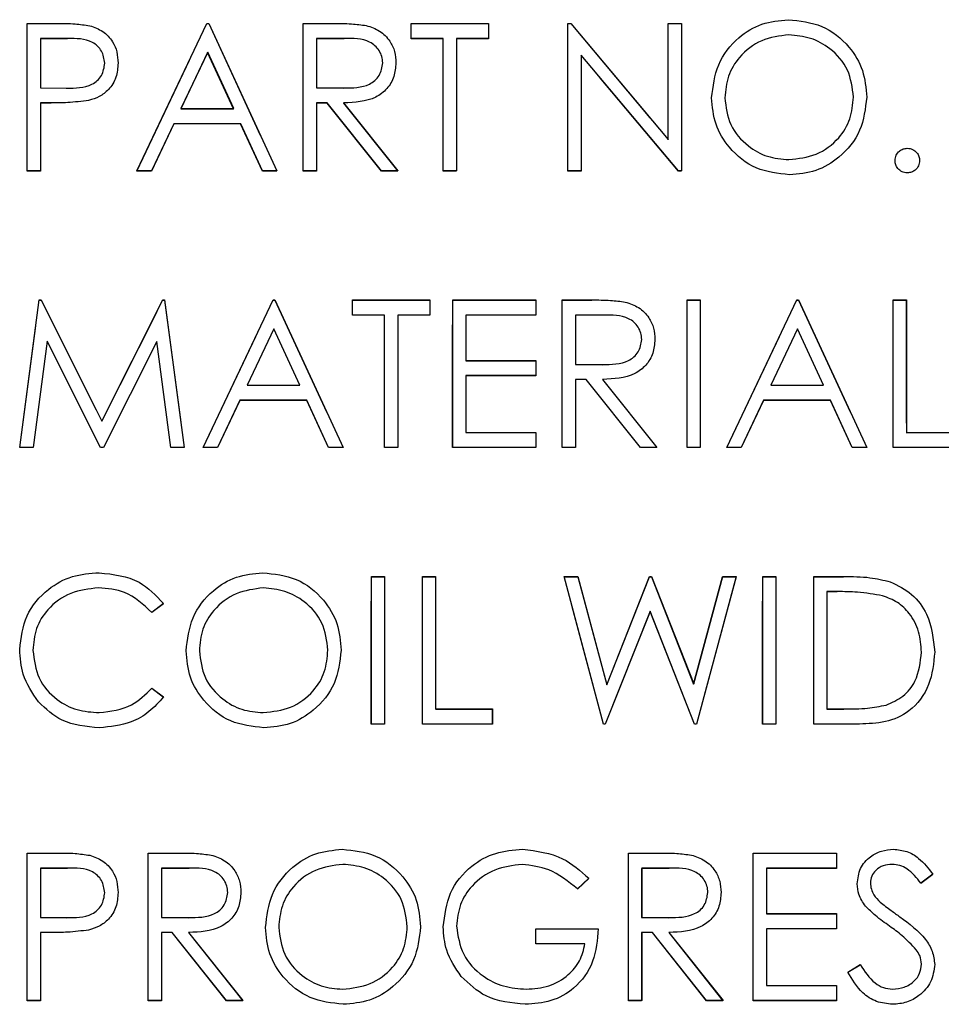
# Model space of a CAD drawing. Header units: inches. Extents: x 220 to 877, y 4 to 174.
# Tile 48 of 256: x 242.08 to 242.83, y 31.638 to 32.44. Entities that reach past the tile are written whole.
import ezdxf

# ---------------------------------------------------------------- set-up
doc = ezdxf.new("R2010")
doc.units = ezdxf.units.IN
doc.header["$LTSCALE"] = 0.5
doc.header["$MEASUREMENT"] = 0
doc.linetypes.add('HIDDEN', pattern=[0.225, 0.15, -0.075])
doc.layers.add('SID-M-H', color=4, linetype='HIDDEN')
doc.layers.add('SID-M-S', color=105, linetype='Continuous')

msp = doc.modelspace()

# ---------------------------------------------------------------- linework, layer by layer
at = {"layer": 'SID-M-H'}
for p, q in [((242.08611, 32.43633), (242.10964, 32.43633)), ((242.08611, 32.31633), (242.08611, 32.43633)), ((242.17534, 32.31633), (242.23226, 32.43633)), ((242.23226, 32.43633), (242.2338, 32.43633)), ((242.2338, 32.43633), (242.28919, 32.31633)), ((242.31072, 32.43633), (242.33474, 32.43633)), ((242.31072, 32.31633), (242.31072, 32.43633)), ((242.39842, 32.43633), (242.46149, 32.43633)), ((242.39842, 32.42403), (242.39842, 32.43633)), ((242.46149, 32.43633), (242.46149, 32.42403)), ((242.52611, 32.43633), (242.52837, 32.43633)), ((242.52611, 32.31633), (242.52611, 32.43633)), ((242.52837, 32.43633), (242.60765, 32.34189)), ((242.60765, 32.43633), (242.61842, 32.43633)), ((242.60765, 32.34189), (242.60765, 32.43633)), ((242.61842, 32.43633), (242.61842, 32.31633)), ((242.09688, 32.42403), (242.09688, 32.38403)), ((242.11883, 32.42403), (242.09688, 32.42403)), ((242.32149, 32.42403), (242.32149, 32.38403)), ((242.34399, 32.42403), (242.32149, 32.42403)), ((242.42457, 32.42403), (242.39842, 32.42403)), ((242.42457, 32.31633), (242.42457, 32.42403)), ((242.43534, 32.42403), (242.43534, 32.31633)), ((242.46149, 32.42403), (242.43534, 32.42403)), ((242.23291, 32.41294), (242.21118, 32.3671)), ((242.25407, 32.3671), (242.23291, 32.41294)), ((242.61597, 32.31633), (242.53688, 32.41056)), ((242.53688, 32.41056), (242.53688, 32.31633)), ((242.09688, 32.38403), (242.11789, 32.38376)), ((242.32149, 32.38403), (242.34347, 32.38386)), ((242.09688, 32.37172), (242.09688, 32.31633)), ((242.10546, 32.37172), (242.09688, 32.37172)), ((242.21118, 32.3671), (242.25407, 32.3671)), ((242.32149, 32.37172), (242.32149, 32.31633)), ((242.33024, 32.37172), (242.32149, 32.37172)), ((242.37433, 32.31633), (242.33024, 32.37172)), ((242.34356, 32.37172), (242.38765, 32.31633)), ((242.20534, 32.35479), (242.18709, 32.31633)), ((242.25974, 32.35479), (242.20534, 32.35479)), ((242.27748, 32.31633), (242.25974, 32.35479)), ((242.09688, 32.31633), (242.08611, 32.31633)), ((242.18709, 32.31633), (242.17534, 32.31633)), ((242.28919, 32.31633), (242.27748, 32.31633)), ((242.32149, 32.31633), (242.31072, 32.31633)), ((242.38765, 32.31633), (242.37433, 32.31633)), ((242.43534, 32.31633), (242.42457, 32.31633)), ((242.53688, 32.31633), (242.52611, 32.31633)), ((242.61842, 32.31633), (242.61597, 32.31633)), ((242.07996, 32.09133), (242.0958, 32.21133)), ((242.0958, 32.21133), (242.09734, 32.21133)), ((242.09734, 32.21133), (242.14688, 32.11287)), ((242.14688, 32.11287), (242.1963, 32.21133)), ((242.1963, 32.21133), (242.19786, 32.21133)), ((242.19786, 32.21133), (242.2138, 32.09133)), ((242.22919, 32.09133), (242.28611, 32.21133)), ((242.28611, 32.21133), (242.28765, 32.21133)), ((242.28765, 32.21133), (242.34303, 32.09133)), ((242.35072, 32.21133), (242.4138, 32.21133)), ((242.35072, 32.19903), (242.35072, 32.21133)), ((242.4138, 32.21133), (242.4138, 32.19903)), ((242.43226, 32.21133), (242.49996, 32.21133)), ((242.43226, 32.09133), (242.43226, 32.21133)), ((242.49996, 32.21133), (242.49996, 32.19903)), ((242.52149, 32.21133), (242.54551, 32.21133)), ((242.52149, 32.09133), (242.52149, 32.21133)), ((242.62303, 32.21133), (242.6338, 32.21133)), ((242.62303, 32.09133), (242.62303, 32.21133)), ((242.6338, 32.21133), (242.6338, 32.09133)), ((242.65534, 32.09133), (242.71226, 32.21133)), ((242.71226, 32.21133), (242.7138, 32.21133)), ((242.7138, 32.21133), (242.76919, 32.09133)), ((242.79072, 32.21133), (242.80149, 32.21133)), ((242.79072, 32.09133), (242.79072, 32.21133)), ((242.80149, 32.21133), (242.80149, 32.10364)), ((242.37688, 32.19903), (242.35072, 32.19903)), ((242.37688, 32.09133), (242.37688, 32.19903)), ((242.38765, 32.19903), (242.38765, 32.09133)), ((242.4138, 32.19903), (242.38765, 32.19903)), ((242.44303, 32.19903), (242.44303, 32.1621)), ((242.49996, 32.19903), (242.44303, 32.19903)), ((242.53226, 32.19903), (242.53226, 32.15903)), ((242.55476, 32.19903), (242.53226, 32.19903)), ((242.28676, 32.18794), (242.26503, 32.1421)), ((242.30791, 32.1421), (242.28676, 32.18794)), ((242.71291, 32.18794), (242.69118, 32.1421)), ((242.73407, 32.1421), (242.71291, 32.18794)), ((242.10226, 32.17787), (242.0908, 32.09133)), ((242.14575, 32.09133), (242.10226, 32.17787)), ((242.19149, 32.17768), (242.14818, 32.09133)), ((242.20298, 32.09133), (242.19149, 32.17768)), ((242.44303, 32.1621), (242.49996, 32.1621)), ((242.49996, 32.1621), (242.49996, 32.14979)), ((242.53226, 32.15903), (242.55423, 32.15886)), ((242.44303, 32.14979), (242.44303, 32.10364)), ((242.49996, 32.14979), (242.44303, 32.14979)), ((242.53226, 32.14672), (242.53226, 32.09133)), ((242.54101, 32.14672), (242.53226, 32.14672)), ((242.5851, 32.09133), (242.54101, 32.14672)), ((242.55433, 32.14672), (242.59842, 32.09133)), ((242.26503, 32.1421), (242.30791, 32.1421)), ((242.69118, 32.1421), (242.73407, 32.1421)), ((242.25919, 32.12979), (242.24094, 32.09133)), ((242.31359, 32.12979), (242.25919, 32.12979)), ((242.33133, 32.09133), (242.31359, 32.12979)), ((242.68534, 32.12979), (242.66709, 32.09133)), ((242.73974, 32.12979), (242.68534, 32.12979)), ((242.75748, 32.09133), (242.73974, 32.12979)), ((242.44303, 32.10364), (242.49996, 32.10364)), ((242.49996, 32.10364), (242.49996, 32.09133)), ((242.80149, 32.10364), (242.84765, 32.10364)), ((242.0908, 32.09133), (242.07996, 32.09133)), ((242.14818, 32.09133), (242.14575, 32.09133)), ((242.2138, 32.09133), (242.20298, 32.09133)), ((242.24094, 32.09133), (242.22919, 32.09133)), ((242.34303, 32.09133), (242.33133, 32.09133)), ((242.38765, 32.09133), (242.37688, 32.09133)), ((242.49996, 32.09133), (242.43226, 32.09133)), ((242.53226, 32.09133), (242.52149, 32.09133)), ((242.59842, 32.09133), (242.5851, 32.09133)), ((242.6338, 32.09133), (242.62303, 32.09133)), ((242.66709, 32.09133), (242.65534, 32.09133)), ((242.76919, 32.09133), (242.75748, 32.09133)), ((242.84765, 32.09133), (242.79072, 32.09133)), ((242.36611, 31.98633), (242.37688, 31.98633)), ((242.36611, 31.86633), (242.36611, 31.98633)), ((242.37688, 31.98633), (242.37688, 31.86633)), ((242.40765, 31.98633), (242.41842, 31.98633)), ((242.40765, 31.86633), (242.40765, 31.98633)), ((242.41842, 31.98633), (242.41842, 31.87864)), ((242.52303, 31.98633), (242.53416, 31.98633)), ((242.55496, 31.86633), (242.52303, 31.98633)), ((242.53416, 31.98633), (242.55765, 31.89833)), ((242.55765, 31.89833), (242.59258, 31.98633)), ((242.59258, 31.98633), (242.59414, 31.98633)), ((242.59414, 31.98633), (242.62842, 31.89893)), ((242.62842, 31.89893), (242.65202, 31.98633)), ((242.66303, 31.98633), (242.63068, 31.86633)), ((242.65202, 31.98633), (242.66303, 31.98633)), ((242.68457, 31.98633), (242.69534, 31.98633)), ((242.68457, 31.86633), (242.68457, 31.98633)), ((242.69534, 31.98633), (242.69534, 31.86633)), ((242.72611, 31.98633), (242.75034, 31.98633)), ((242.72611, 31.86633), (242.72611, 31.98633)), ((242.73688, 31.97403), (242.73688, 31.87864)), ((242.74532, 31.97403), (242.73688, 31.97403)), ((242.19688, 31.96431), (242.18746, 31.9571)), ((242.59303, 31.95811), (242.55649, 31.86633)), ((242.62914, 31.86633), (242.59303, 31.95811)), ((242.18746, 31.89556), (242.19688, 31.88842)), ((242.41842, 31.87864), (242.46457, 31.87864)), ((242.46457, 31.87864), (242.46457, 31.86633)), ((242.73688, 31.87864), (242.75065, 31.87864)), ((242.37688, 31.86633), (242.36611, 31.86633)), ((242.46457, 31.86633), (242.40765, 31.86633)), ((242.55649, 31.86633), (242.55496, 31.86633)), ((242.63068, 31.86633), (242.62914, 31.86633)), ((242.69534, 31.86633), (242.68457, 31.86633)), ((242.7633, 31.86633), (242.72611, 31.86633)), ((242.08611, 31.76133), (242.10964, 31.76133)), ((242.08611, 31.64133), (242.08611, 31.76133)), ((242.18457, 31.76133), (242.20859, 31.76133)), ((242.18457, 31.64133), (242.18457, 31.76133)), ((242.57534, 31.76133), (242.59935, 31.76133)), ((242.57534, 31.64133), (242.57534, 31.76133)), ((242.67688, 31.76133), (242.74457, 31.76133)), ((242.67688, 31.64133), (242.67688, 31.76133)), ((242.74457, 31.76133), (242.74457, 31.74903)), ((242.09688, 31.74903), (242.09688, 31.70903)), ((242.11883, 31.74903), (242.09688, 31.74903)), ((242.19534, 31.74903), (242.19534, 31.70903)), ((242.21784, 31.74903), (242.19534, 31.74903)), ((242.58611, 31.74903), (242.58611, 31.70903)), ((242.60861, 31.74903), (242.58611, 31.74903)), ((242.68765, 31.74903), (242.68765, 31.7121)), ((242.74457, 31.74903), (242.68765, 31.74903)), ((242.82303, 31.7441), (242.8133, 31.73672)), ((242.54303, 31.74085), (242.5338, 31.7321)), ((242.68765, 31.7121), (242.74457, 31.7121)), ((242.74457, 31.7121), (242.74457, 31.69979)), ((242.09688, 31.70903), (242.11789, 31.70876)), ((242.19534, 31.70903), (242.21731, 31.70886)), ((242.58611, 31.70903), (242.60808, 31.70886)), ((242.09688, 31.69672), (242.09688, 31.64133)), ((242.10546, 31.69672), (242.09688, 31.69672)), ((242.19534, 31.69672), (242.19534, 31.64133)), ((242.20409, 31.69672), (242.19534, 31.69672)), ((242.24818, 31.64133), (242.20409, 31.69672)), ((242.21741, 31.69672), (242.26149, 31.64133)), ((242.49996, 31.69979), (242.55072, 31.69979)), ((242.49996, 31.68749), (242.49996, 31.69979)), ((242.58611, 31.69672), (242.58611, 31.64133)), ((242.59486, 31.69672), (242.58611, 31.69672)), ((242.63895, 31.64133), (242.59486, 31.69672)), ((242.60818, 31.69672), (242.65226, 31.64133)), ((242.68765, 31.69979), (242.68765, 31.65364)), ((242.74457, 31.69979), (242.68765, 31.69979)), ((242.53996, 31.68749), (242.49996, 31.68749)), ((242.7538, 31.66448), (242.76395, 31.67056)), ((242.68765, 31.65364), (242.74457, 31.65364)), ((242.74457, 31.65364), (242.74457, 31.64133)), ((242.09688, 31.64133), (242.08611, 31.64133)), ((242.19534, 31.64133), (242.18457, 31.64133)), ((242.26149, 31.64133), (242.24818, 31.64133)), ((242.58611, 31.64133), (242.57534, 31.64133)), ((242.65226, 31.64133), (242.63895, 31.64133)), ((242.74457, 31.64133), (242.67688, 31.64133))]:
    msp.add_line(p, q, dxfattribs=at)
at = {"layer": 'SID-M-S'}
for p, q in [((242.08616, 32.43648), (242.1097, 32.43648)), ((242.08616, 32.31648), (242.08616, 32.43648)), ((242.17539, 32.31648), (242.23232, 32.43648)), ((242.23232, 32.43648), (242.23385, 32.43648)), ((242.23385, 32.43648), (242.28924, 32.31648)), ((242.31078, 32.43648), (242.33479, 32.43648)), ((242.31078, 32.31648), (242.31078, 32.43648)), ((242.39847, 32.43648), (242.46155, 32.43648)), ((242.39847, 32.42417), (242.39847, 32.43648)), ((242.46155, 32.43648), (242.46155, 32.42417)), ((242.52616, 32.43648), (242.52842, 32.43648)), ((242.52616, 32.31648), (242.52616, 32.43648)), ((242.52842, 32.43648), (242.6077, 32.34203)), ((242.6077, 32.43648), (242.61847, 32.43648)), ((242.6077, 32.34203), (242.6077, 32.43648)), ((242.61847, 32.43648), (242.61847, 32.31648)), ((242.09693, 32.42417), (242.09693, 32.38417)), ((242.11888, 32.42417), (242.09693, 32.42417)), ((242.32155, 32.42417), (242.32155, 32.38417)), ((242.34405, 32.42417), (242.32155, 32.42417)), ((242.42462, 32.42417), (242.39847, 32.42417)), ((242.42462, 32.31648), (242.42462, 32.42417)), ((242.43539, 32.42417), (242.43539, 32.31648)), ((242.46155, 32.42417), (242.43539, 32.42417)), ((242.23297, 32.41309), (242.21123, 32.36725)), ((242.25412, 32.36725), (242.23297, 32.41309)), ((242.61602, 32.31648), (242.53693, 32.41071)), ((242.53693, 32.41071), (242.53693, 32.31648)), ((242.09693, 32.38417), (242.11794, 32.38391)), ((242.32155, 32.38417), (242.34352, 32.384)), ((242.09693, 32.37186), (242.09693, 32.31648)), ((242.10551, 32.37186), (242.09693, 32.37186)), ((242.21123, 32.36725), (242.25412, 32.36725)), ((242.32155, 32.37186), (242.32155, 32.31648)), ((242.3303, 32.37186), (242.32155, 32.37186)), ((242.37438, 32.31648), (242.3303, 32.37186)), ((242.34361, 32.37186), (242.3877, 32.31648)), ((242.20539, 32.35494), (242.18715, 32.31648)), ((242.25979, 32.35494), (242.20539, 32.35494)), ((242.27753, 32.31648), (242.25979, 32.35494)), ((242.09693, 32.31648), (242.08616, 32.31648)), ((242.18715, 32.31648), (242.17539, 32.31648)), ((242.28924, 32.31648), (242.27753, 32.31648)), ((242.32155, 32.31648), (242.31078, 32.31648)), ((242.3877, 32.31648), (242.37438, 32.31648)), ((242.43539, 32.31648), (242.42462, 32.31648)), ((242.53693, 32.31648), (242.52616, 32.31648)), ((242.61847, 32.31648), (242.61602, 32.31648)), ((242.08001, 32.09148), (242.09585, 32.21148)), ((242.09585, 32.21148), (242.09739, 32.21148)), ((242.09739, 32.21148), (242.14693, 32.11302)), ((242.14693, 32.11302), (242.19635, 32.21148)), ((242.19635, 32.21148), (242.19792, 32.21148)), ((242.19792, 32.21148), (242.21385, 32.09148)), ((242.22924, 32.09148), (242.28616, 32.21148)), ((242.28616, 32.21148), (242.2877, 32.21148)), ((242.2877, 32.21148), (242.34309, 32.09148)), ((242.35078, 32.21148), (242.41385, 32.21148)), ((242.35078, 32.19917), (242.35078, 32.21148)), ((242.41385, 32.21148), (242.41385, 32.19917)), ((242.43232, 32.21148), (242.50001, 32.21148)), ((242.43232, 32.09148), (242.43232, 32.21148)), ((242.50001, 32.21148), (242.50001, 32.19917)), ((242.52155, 32.21148), (242.54556, 32.21148)), ((242.52155, 32.09148), (242.52155, 32.21148)), ((242.62309, 32.21148), (242.63385, 32.21148)), ((242.62309, 32.09148), (242.62309, 32.21148)), ((242.63385, 32.21148), (242.63385, 32.09148)), ((242.65539, 32.09148), (242.71232, 32.21148)), ((242.71232, 32.21148), (242.71385, 32.21148)), ((242.71385, 32.21148), (242.76924, 32.09148)), ((242.79078, 32.21148), (242.80155, 32.21148)), ((242.79078, 32.09148), (242.79078, 32.21148)), ((242.80155, 32.21148), (242.80155, 32.10379)), ((242.37693, 32.19917), (242.35078, 32.19917)), ((242.37693, 32.09148), (242.37693, 32.19917)), ((242.3877, 32.19917), (242.3877, 32.09148)), ((242.41385, 32.19917), (242.3877, 32.19917)), ((242.44309, 32.19917), (242.44309, 32.16225)), ((242.50001, 32.19917), (242.44309, 32.19917)), ((242.53232, 32.19917), (242.53232, 32.15917)), ((242.55482, 32.19917), (242.53232, 32.19917)), ((242.28681, 32.18809), (242.26508, 32.14225)), ((242.30797, 32.14225), (242.28681, 32.18809)), ((242.71297, 32.18809), (242.69123, 32.14225)), ((242.73412, 32.14225), (242.71297, 32.18809)), ((242.10232, 32.17802), (242.09085, 32.09148)), ((242.1458, 32.09148), (242.10232, 32.17802)), ((242.19155, 32.17783), (242.14823, 32.09148)), ((242.20304, 32.09148), (242.19155, 32.17783)), ((242.44309, 32.16225), (242.50001, 32.16225)), ((242.50001, 32.16225), (242.50001, 32.14994)), ((242.53232, 32.15917), (242.55429, 32.159)), ((242.44309, 32.14994), (242.44309, 32.10379)), ((242.50001, 32.14994), (242.44309, 32.14994)), ((242.53232, 32.14686), (242.53232, 32.09148)), ((242.54107, 32.14686), (242.53232, 32.14686)), ((242.58515, 32.09148), (242.54107, 32.14686)), ((242.55438, 32.14686), (242.59847, 32.09148)), ((242.26508, 32.14225), (242.30797, 32.14225)), ((242.69123, 32.14225), (242.73412, 32.14225)), ((242.25924, 32.12994), (242.24099, 32.09148)), ((242.31364, 32.12994), (242.25924, 32.12994)), ((242.33138, 32.09148), (242.31364, 32.12994)), ((242.68539, 32.12994), (242.66715, 32.09148)), ((242.73979, 32.12994), (242.68539, 32.12994)), ((242.75753, 32.09148), (242.73979, 32.12994)), ((242.44309, 32.10379), (242.50001, 32.10379)), ((242.50001, 32.10379), (242.50001, 32.09148)), ((242.80155, 32.10379), (242.8477, 32.10379)), ((242.09085, 32.09148), (242.08001, 32.09148)), ((242.14823, 32.09148), (242.1458, 32.09148)), ((242.21385, 32.09148), (242.20304, 32.09148)), ((242.24099, 32.09148), (242.22924, 32.09148)), ((242.34309, 32.09148), (242.33138, 32.09148)), ((242.3877, 32.09148), (242.37693, 32.09148)), ((242.50001, 32.09148), (242.43232, 32.09148)), ((242.53232, 32.09148), (242.52155, 32.09148)), ((242.59847, 32.09148), (242.58515, 32.09148)), ((242.63385, 32.09148), (242.62309, 32.09148)), ((242.66715, 32.09148), (242.65539, 32.09148)), ((242.76924, 32.09148), (242.75753, 32.09148)), ((242.8477, 32.09148), (242.79078, 32.09148)), ((242.36616, 31.98648), (242.37693, 31.98648)), ((242.36616, 31.86648), (242.36616, 31.98648)), ((242.37693, 31.98648), (242.37693, 31.86648)), ((242.4077, 31.98648), (242.41847, 31.98648)), ((242.4077, 31.86648), (242.4077, 31.98648)), ((242.41847, 31.98648), (242.41847, 31.87879)), ((242.52309, 31.98648), (242.53422, 31.98648)), ((242.55501, 31.86648), (242.52309, 31.98648)), ((242.53422, 31.98648), (242.5577, 31.89847)), ((242.5577, 31.89847), (242.59263, 31.98648)), ((242.59263, 31.98648), (242.59419, 31.98648)), ((242.59419, 31.98648), (242.62847, 31.89908)), ((242.62847, 31.89908), (242.65208, 31.98648)), ((242.66309, 31.98648), (242.63073, 31.86648)), ((242.65208, 31.98648), (242.66309, 31.98648)), ((242.68462, 31.98648), (242.69539, 31.98648)), ((242.68462, 31.86648), (242.68462, 31.98648)), ((242.69539, 31.98648), (242.69539, 31.86648)), ((242.72616, 31.98648), (242.75039, 31.98648)), ((242.72616, 31.86648), (242.72616, 31.98648)), ((242.73693, 31.97417), (242.73693, 31.87879)), ((242.74537, 31.97417), (242.73693, 31.97417)), ((242.19693, 31.96446), (242.18751, 31.95725)), ((242.59309, 31.95826), (242.55655, 31.86648)), ((242.62919, 31.86648), (242.59309, 31.95826)), ((242.18751, 31.89571), (242.19693, 31.88857)), ((242.41847, 31.87879), (242.46462, 31.87879)), ((242.46462, 31.87879), (242.46462, 31.86648)), ((242.73693, 31.87879), (242.75071, 31.87879)), ((242.37693, 31.86648), (242.36616, 31.86648)), ((242.46462, 31.86648), (242.4077, 31.86648)), ((242.55655, 31.86648), (242.55501, 31.86648)), ((242.63073, 31.86648), (242.62919, 31.86648)), ((242.69539, 31.86648), (242.68462, 31.86648)), ((242.76335, 31.86648), (242.72616, 31.86648)), ((242.08616, 31.76148), (242.1097, 31.76148)), ((242.08616, 31.64148), (242.08616, 31.76148)), ((242.18462, 31.76148), (242.20864, 31.76148)), ((242.18462, 31.64148), (242.18462, 31.76148)), ((242.57539, 31.76148), (242.59941, 31.76148)), ((242.57539, 31.64148), (242.57539, 31.76148)), ((242.67693, 31.76148), (242.74462, 31.76148)), ((242.67693, 31.64148), (242.67693, 31.76148)), ((242.74462, 31.76148), (242.74462, 31.74917)), ((242.09693, 31.74917), (242.09693, 31.70917)), ((242.11888, 31.74917), (242.09693, 31.74917)), ((242.19539, 31.74917), (242.19539, 31.70917)), ((242.21789, 31.74917), (242.19539, 31.74917)), ((242.60866, 31.74917), (242.58616, 31.74917)), ((242.58616, 31.74917), (242.58616, 31.70917)), ((242.6877, 31.74917), (242.6877, 31.71225)), ((242.74462, 31.74917), (242.6877, 31.74917)), ((242.82309, 31.74424), (242.81335, 31.73686)), ((242.54309, 31.741), (242.53385, 31.73225)), ((242.6877, 31.71225), (242.74462, 31.71225)), ((242.74462, 31.71225), (242.74462, 31.69994)), ((242.09693, 31.70917), (242.11794, 31.70891)), ((242.19539, 31.70917), (242.21736, 31.709)), ((242.58616, 31.70917), (242.60813, 31.709)), ((242.09693, 31.69686), (242.09693, 31.64148)), ((242.10551, 31.69686), (242.09693, 31.69686)), ((242.19539, 31.69686), (242.19539, 31.64148)), ((242.20414, 31.69686), (242.19539, 31.69686)), ((242.24823, 31.64148), (242.20414, 31.69686)), ((242.21746, 31.69686), (242.26155, 31.64148)), ((242.50001, 31.69994), (242.55078, 31.69994)), ((242.50001, 31.68763), (242.50001, 31.69994)), ((242.58616, 31.69686), (242.58616, 31.64148)), ((242.59491, 31.69686), (242.58616, 31.69686)), ((242.639, 31.64148), (242.59491, 31.69686)), ((242.60823, 31.69686), (242.65232, 31.64148)), ((242.6877, 31.69994), (242.6877, 31.65379)), ((242.74462, 31.69994), (242.6877, 31.69994)), ((242.54001, 31.68763), (242.50001, 31.68763)), ((242.75385, 31.66463), (242.764, 31.67071)), ((242.6877, 31.65379), (242.74462, 31.65379)), ((242.74462, 31.65379), (242.74462, 31.64148)), ((242.09693, 31.64148), (242.08616, 31.64148)), ((242.19539, 31.64148), (242.18462, 31.64148)), ((242.26155, 31.64148), (242.24823, 31.64148)), ((242.58616, 31.64148), (242.57539, 31.64148)), ((242.65232, 31.64148), (242.639, 31.64148)), ((242.74462, 31.64148), (242.67693, 31.64148))]:
    msp.add_line(p, q, dxfattribs=at)
for points, knots in [([(242.64309, 32.37595), (242.64419, 32.38521), (242.64641, 32.40372), (242.66283, 32.42481), (242.68357, 32.43738), (242.69812, 32.43883), (242.70539, 32.43956)], [0, 0, 0, 0, 0.279731, 0.559327, 0.77968, 1, 1, 1, 1]), ([(242.70539, 32.43956), (242.7148, 32.43857), (242.7336, 32.4366), (242.75462, 32.41957), (242.76739, 32.39866), (242.76862, 32.38391), (242.76924, 32.37653)], [0, 0, 0, 0, 0.279767, 0.559358, 0.779571, 1, 1, 1, 1]), ([(242.1097, 32.43648), (242.11483, 32.4365), (242.12398, 32.43653), (242.13304, 32.43524), (242.13703, 32.43468)], [0, 0, 0, 0, 0.5603137, 1, 1, 1, 1]), ([(242.13703, 32.43468), (242.14067, 32.43336), (242.14796, 32.43073), (242.1555, 32.42261), (242.15948, 32.41339), (242.15983, 32.40733), (242.16001, 32.40429)], [0, 0, 0, 0, 0.279705, 0.559381, 0.779509, 1, 1, 1, 1]), ([(242.33479, 32.43648), (242.33989, 32.4365), (242.34899, 32.43653), (242.35801, 32.43536), (242.36198, 32.43485)], [0, 0, 0, 0, 0.56024, 1, 1, 1, 1]), ([(242.36198, 32.43485), (242.36574, 32.4336), (242.37327, 32.4311), (242.38119, 32.42301), (242.38557, 32.4137), (242.38596, 32.40749), (242.38616, 32.40439)], [0, 0, 0, 0, 0.279797, 0.5595, 0.779626, 1, 1, 1, 1]), ([(242.14924, 32.40424), (242.14869, 32.40769), (242.14788, 32.41287), (242.14346, 32.41828), (242.13498, 32.42436), (242.12603, 32.42425), (242.11888, 32.42417)], [0, 0, 0, 0, 0.248969, 0.374729, 0.500383, 1, 1, 1, 1]), ([(242.37539, 32.40441), (242.37526, 32.40617), (242.375, 32.40969), (242.37262, 32.41448), (242.36924, 32.41854), (242.36034, 32.42441), (242.35129, 32.42428), (242.34405, 32.42417)], [0, 0, 0, 0, 0.125307, 0.250617, 0.375954, 0.501281, 1, 1, 1, 1]), ([(242.70592, 32.42725), (242.69835, 32.42627), (242.68319, 32.4243), (242.66586, 32.41093), (242.65549, 32.39393), (242.6544, 32.38198), (242.65385, 32.376)], [0, 0, 0, 0, 0.279627, 0.55935, 0.77963, 1, 1, 1, 1]), ([(242.75847, 32.37655), (242.75755, 32.38417), (242.7557, 32.39941), (242.7411, 32.41593), (242.72381, 32.42549), (242.71188, 32.42666), (242.70592, 32.42725)], [0, 0, 0, 0, 0.279468, 0.55887, 0.779516, 1, 1, 1, 1]), ([(242.11794, 32.38391), (242.12525, 32.38388), (242.1344, 32.38385), (242.14326, 32.38985), (242.14788, 32.39537), (242.1487, 32.4007), (242.14924, 32.40424)], [0, 0, 0, 0, 0.499721, 0.62535, 0.751083, 1, 1, 1, 1]), ([(242.16001, 32.40429), (242.15972, 32.40033), (242.15915, 32.39243), (242.15314, 32.3828), (242.14496, 32.37659), (242.13903, 32.37475), (242.13607, 32.37384)], [0, 0, 0, 0, 0.280099, 0.559324, 0.779458, 1, 1, 1, 1]), ([(242.34352, 32.384), (242.35089, 32.38403), (242.36011, 32.38406), (242.36921, 32.38991), (242.37398, 32.39543), (242.37483, 32.40083), (242.37539, 32.40441)], [0, 0, 0, 0, 0.499827, 0.625498, 0.751208, 1, 1, 1, 1]), ([(242.38616, 32.40439), (242.38585, 32.40059), (242.38522, 32.39301), (242.37929, 32.38293), (242.36576, 32.37284), (242.35274, 32.37227), (242.34361, 32.37186)], [0, 0, 0, 0, 0.18712, 0.373979, 0.560911, 1, 1, 1, 1]), ([(242.70635, 32.3134), (242.69706, 32.31443), (242.67846, 32.31649), (242.65777, 32.33345), (242.64502, 32.35405), (242.64373, 32.36865), (242.64309, 32.37595)], [0, 0, 0, 0, 0.279663, 0.559354, 0.779636, 1, 1, 1, 1]), ([(242.65385, 32.376), (242.65477, 32.36844), (242.65661, 32.35331), (242.67111, 32.337), (242.68811, 32.32717), (242.69998, 32.3262), (242.70592, 32.32571)], [0, 0, 0, 0, 0.279416, 0.559077, 0.779478, 1, 1, 1, 1]), ([(242.70592, 32.32571), (242.71354, 32.32658), (242.72878, 32.32832), (242.74643, 32.34146), (242.75681, 32.35856), (242.75792, 32.37056), (242.75847, 32.37655)], [0, 0, 0, 0, 0.27983, 0.559389, 0.779654, 1, 1, 1, 1]), ([(242.76924, 32.37653), (242.76818, 32.36722), (242.76607, 32.34859), (242.74898, 32.32795), (242.72829, 32.31527), (242.71367, 32.31403), (242.70635, 32.3134)], [0, 0, 0, 0, 0.27963, 0.559343, 0.779597, 1, 1, 1, 1]), ([(242.13607, 32.37384), (242.13039, 32.37312), (242.12024, 32.37184), (242.11001, 32.37186), (242.10551, 32.37186)], [0, 0, 0, 0, 0.5596942, 1, 1, 1, 1]), ([(242.79232, 32.32494), (242.79249, 32.32642), (242.79284, 32.32937), (242.79556, 32.33263), (242.79884, 32.33464), (242.80116, 32.33484), (242.80232, 32.33494)], [0, 0, 0, 0, 0.2795762, 0.5592837, 0.7795524, 1, 1, 1, 1]), ([(242.80232, 32.33494), (242.8038, 32.33477), (242.80675, 32.33444), (242.80999, 32.33169), (242.81204, 32.32843), (242.81222, 32.3261), (242.81232, 32.32494)], [0, 0, 0, 0, 0.279602, 0.559212, 0.779475, 1, 1, 1, 1]), ([(242.80232, 32.31494), (242.80084, 32.31512), (242.7979, 32.31549), (242.79465, 32.3182), (242.79264, 32.32147), (242.79242, 32.32378), (242.79232, 32.32494)], [0, 0, 0, 0, 0.279581, 0.559143, 0.779575, 1, 1, 1, 1]), ([(242.81232, 32.32494), (242.81214, 32.32347), (242.81179, 32.32052), (242.80906, 32.31727), (242.80579, 32.31525), (242.80347, 32.31505), (242.80232, 32.31494)], [0, 0, 0, 0, 0.279469, 0.559358, 0.779674, 1, 1, 1, 1]), ([(242.54556, 32.21148), (242.55066, 32.2115), (242.55976, 32.21153), (242.56878, 32.21036), (242.57275, 32.20985)], [0, 0, 0, 0, 0.56024, 1, 1, 1, 1]), ([(242.57275, 32.20985), (242.57651, 32.2086), (242.58404, 32.2061), (242.59196, 32.19801), (242.59634, 32.1887), (242.59673, 32.18249), (242.59693, 32.17939)], [0, 0, 0, 0, 0.279797, 0.5595, 0.779626, 1, 1, 1, 1]), ([(242.58616, 32.17941), (242.58603, 32.18117), (242.58577, 32.18469), (242.58339, 32.18948), (242.58001, 32.19354), (242.57111, 32.19941), (242.56205, 32.19928), (242.55482, 32.19917)], [0, 0, 0, 0, 0.125307, 0.250617, 0.375954, 0.501281, 1, 1, 1, 1]), ([(242.55429, 32.159), (242.56166, 32.15903), (242.57088, 32.15906), (242.57998, 32.16491), (242.58475, 32.17043), (242.5856, 32.17583), (242.58616, 32.17941)], [0, 0, 0, 0, 0.499827, 0.625498, 0.751208, 1, 1, 1, 1]), ([(242.59693, 32.17939), (242.59662, 32.17559), (242.59599, 32.16801), (242.59005, 32.15793), (242.57653, 32.14784), (242.56351, 32.14727), (242.55438, 32.14686)], [0, 0, 0, 0, 0.1871202, 0.3739789, 0.5609112, 1, 1, 1, 1]), ([(242.08001, 31.92718), (242.0811, 31.93658), (242.0833, 31.9554), (242.10105, 31.976), (242.12242, 31.98792), (242.13719, 31.98901), (242.14458, 31.98956)], [0, 0, 0, 0, 0.279512, 0.55908, 0.779374, 1, 1, 1, 1]), ([(242.14458, 31.98956), (242.1561, 31.98828), (242.17669, 31.986), (242.19074, 31.97105), (242.19693, 31.96446)], [0, 0, 0, 0, 0.5595165, 1, 1, 1, 1]), ([(242.21539, 31.92595), (242.2165, 31.93521), (242.21872, 31.95372), (242.23514, 31.97481), (242.25587, 31.98738), (242.27043, 31.98883), (242.2777, 31.98956)], [0, 0, 0, 0, 0.279731, 0.559327, 0.77968, 1, 1, 1, 1]), ([(242.2777, 31.98956), (242.2871, 31.98857), (242.3059, 31.9866), (242.32693, 31.96957), (242.33969, 31.94866), (242.34093, 31.93391), (242.34155, 31.92653)], [0, 0, 0, 0, 0.279767, 0.559358, 0.779571, 1, 1, 1, 1]), ([(242.75039, 31.98648), (242.7576, 31.98647), (242.77047, 31.98646), (242.78297, 31.98347), (242.78847, 31.98215)], [0, 0, 0, 0, 0.5604447, 1, 1, 1, 1]), ([(242.78847, 31.98215), (242.79458, 31.97919), (242.8068, 31.97327), (242.82164, 31.95304), (242.82349, 31.93561), (242.82462, 31.92497)], [0, 0, 0, 0, 0.280264, 0.560715, 1, 1, 1, 1]), ([(242.1439, 31.97725), (242.13624, 31.97637), (242.12092, 31.97462), (242.10305, 31.9616), (242.09241, 31.94447), (242.09132, 31.9324), (242.09078, 31.92636)], [0, 0, 0, 0, 0.279856, 0.559519, 0.779686, 1, 1, 1, 1]), ([(242.18751, 31.95725), (242.18056, 31.96371), (242.16812, 31.97529), (242.15132, 31.97665), (242.1439, 31.97725)], [0, 0, 0, 0, 0.558427, 1, 1, 1, 1]), ([(242.27823, 31.97725), (242.27065, 31.97627), (242.2555, 31.9743), (242.23817, 31.96093), (242.2278, 31.94393), (242.22671, 31.93198), (242.22616, 31.926)], [0, 0, 0, 0, 0.279627, 0.55935, 0.77963, 1, 1, 1, 1]), ([(242.33078, 31.92655), (242.32986, 31.93417), (242.32801, 31.94941), (242.31341, 31.96593), (242.29612, 31.97549), (242.28419, 31.97666), (242.27823, 31.97725)], [0, 0, 0, 0, 0.279468, 0.55887, 0.779516, 1, 1, 1, 1]), ([(242.78224, 31.97081), (242.77541, 31.97201), (242.76321, 31.97416), (242.75082, 31.97417), (242.74537, 31.97417)], [0, 0, 0, 0, 0.5595421, 1, 1, 1, 1]), ([(242.81385, 31.92499), (242.81347, 31.93061), (242.81269, 31.94183), (242.80524, 31.95596), (242.79464, 31.96607), (242.78638, 31.96923), (242.78224, 31.97081)], [0, 0, 0, 0, 0.280178, 0.559765, 0.779797, 1, 1, 1, 1]), ([(242.09522, 31.88439), (242.09026, 31.89166), (242.08138, 31.90466), (242.08043, 31.92029), (242.08001, 31.92718)], [0, 0, 0, 0, 0.5590286, 1, 1, 1, 1]), ([(242.09078, 31.92636), (242.09169, 31.9186), (242.09352, 31.90307), (242.10856, 31.88634), (242.12639, 31.87699), (242.13856, 31.87614), (242.14465, 31.87571)], [0, 0, 0, 0, 0.279434, 0.558921, 0.779283, 1, 1, 1, 1]), ([(242.22616, 31.926), (242.22708, 31.91844), (242.22892, 31.90331), (242.24342, 31.887), (242.26042, 31.87717), (242.27229, 31.8762), (242.27823, 31.87571)], [0, 0, 0, 0, 0.279416, 0.559077, 0.779478, 1, 1, 1, 1]), ([(242.27823, 31.87571), (242.28585, 31.87658), (242.30109, 31.87832), (242.31874, 31.89146), (242.32912, 31.90856), (242.33023, 31.92056), (242.33078, 31.92655)], [0, 0, 0, 0, 0.27983, 0.559389, 0.779654, 1, 1, 1, 1]), ([(242.34155, 31.92653), (242.34049, 31.91722), (242.33838, 31.89859), (242.32129, 31.87795), (242.3006, 31.86527), (242.28598, 31.86403), (242.27866, 31.8634)], [0, 0, 0, 0, 0.27963, 0.559343, 0.779597, 1, 1, 1, 1]), ([(242.27866, 31.8634), (242.26936, 31.86443), (242.25077, 31.86649), (242.23008, 31.88345), (242.21733, 31.90405), (242.21604, 31.91865), (242.21539, 31.92595)], [0, 0, 0, 0, 0.279663, 0.559354, 0.779636, 1, 1, 1, 1]), ([(242.82462, 31.92497), (242.82375, 31.91596), (242.82199, 31.89797), (242.80645, 31.8765), (242.7846, 31.86712), (242.77045, 31.86669), (242.76335, 31.86648)], [0, 0, 0, 0, 0.280124, 0.559248, 0.778837, 1, 1, 1, 1]), ([(242.78501, 31.88184), (242.7898, 31.88394), (242.79938, 31.88814), (242.81146, 31.9033), (242.81295, 31.91677), (242.81385, 31.92499)], [0, 0, 0, 0, 0.2805364, 0.5610151, 1, 1, 1, 1]), ([(242.14465, 31.87571), (242.15393, 31.87684), (242.17053, 31.87887), (242.18231, 31.89055), (242.18751, 31.89571)], [0, 0, 0, 0, 0.558772, 1, 1, 1, 1]), ([(242.19693, 31.88857), (242.19323, 31.88433), (242.18583, 31.87586), (242.16804, 31.86566), (242.15356, 31.86426), (242.14472, 31.8634)], [0, 0, 0, 0, 0.28041, 0.560795, 1, 1, 1, 1]), ([(242.14472, 31.8634), (242.13411, 31.8643), (242.11515, 31.86591), (242.10131, 31.87874), (242.09522, 31.88439)], [0, 0, 0, 0, 0.559804, 1, 1, 1, 1]), ([(242.75071, 31.87879), (242.75717, 31.87877), (242.76871, 31.87874), (242.78003, 31.88089), (242.78501, 31.88184)], [0, 0, 0, 0, 0.5604262, 1, 1, 1, 1]), ([(242.1097, 31.76148), (242.11483, 31.7615), (242.12398, 31.76153), (242.13304, 31.76024), (242.13703, 31.75968)], [0, 0, 0, 0, 0.5603137, 1, 1, 1, 1]), ([(242.13703, 31.75968), (242.14067, 31.75836), (242.14796, 31.75573), (242.1555, 31.74761), (242.15948, 31.73839), (242.15983, 31.73233), (242.16001, 31.72929)], [0, 0, 0, 0, 0.279705, 0.559381, 0.779509, 1, 1, 1, 1]), ([(242.20864, 31.76148), (242.21374, 31.7615), (242.22284, 31.76153), (242.23186, 31.76036), (242.23583, 31.75985)], [0, 0, 0, 0, 0.5602397, 1, 1, 1, 1]), ([(242.23583, 31.75985), (242.23959, 31.7586), (242.24712, 31.7561), (242.25504, 31.74801), (242.25941, 31.7387), (242.25981, 31.73249), (242.26001, 31.72939)], [0, 0, 0, 0, 0.279797, 0.5595, 0.779626, 1, 1, 1, 1]), ([(242.28001, 31.70095), (242.28112, 31.71021), (242.28333, 31.72872), (242.29976, 31.74981), (242.32049, 31.76238), (242.33504, 31.76383), (242.34232, 31.76456)], [0, 0, 0, 0, 0.279731, 0.559327, 0.77968, 1, 1, 1, 1]), ([(242.34232, 31.76456), (242.35172, 31.76357), (242.37052, 31.7616), (242.39155, 31.74457), (242.40431, 31.72366), (242.40554, 31.70891), (242.40616, 31.70153)], [0, 0, 0, 0, 0.279767, 0.559358, 0.779571, 1, 1, 1, 1]), ([(242.42462, 31.70153), (242.42581, 31.71093), (242.42817, 31.72974), (242.44544, 31.75084), (242.46696, 31.76277), (242.48176, 31.76396), (242.48917, 31.76456)], [0, 0, 0, 0, 0.27959, 0.559072, 0.779411, 1, 1, 1, 1]), ([(242.48917, 31.76456), (242.50059, 31.76313), (242.52103, 31.76059), (242.53633, 31.747), (242.54309, 31.741)], [0, 0, 0, 0, 0.558579, 1, 1, 1, 1]), ([(242.59941, 31.76148), (242.60451, 31.7615), (242.61361, 31.76153), (242.62263, 31.76036), (242.62659, 31.75985)], [0, 0, 0, 0, 0.56024, 1, 1, 1, 1]), ([(242.62659, 31.75985), (242.63036, 31.7586), (242.63789, 31.7561), (242.64581, 31.74801), (242.65018, 31.7387), (242.65058, 31.73249), (242.65078, 31.72939)], [0, 0, 0, 0, 0.279797, 0.5595, 0.779626, 1, 1, 1, 1]), ([(242.76155, 31.73655), (242.76207, 31.74081), (242.76311, 31.74933), (242.7713, 31.75858), (242.7811, 31.7637), (242.78778, 31.76427), (242.79111, 31.76456)], [0, 0, 0, 0, 0.279553, 0.558798, 0.779378, 1, 1, 1, 1]), ([(242.79111, 31.76456), (242.79481, 31.7642), (242.8022, 31.76347), (242.81376, 31.75641), (242.81955, 31.74886), (242.82309, 31.74424)], [0, 0, 0, 0, 0.27975, 0.559501, 1, 1, 1, 1]), ([(242.34284, 31.75225), (242.33527, 31.75127), (242.32012, 31.7493), (242.30278, 31.73593), (242.29241, 31.71893), (242.29132, 31.70698), (242.29078, 31.701)], [0, 0, 0, 0, 0.279627, 0.55935, 0.77963, 1, 1, 1, 1]), ([(242.39539, 31.70155), (242.39447, 31.70917), (242.39263, 31.72441), (242.37803, 31.74093), (242.36073, 31.75049), (242.34881, 31.75166), (242.34284, 31.75225)], [0, 0, 0, 0, 0.279468, 0.55887, 0.779516, 1, 1, 1, 1]), ([(242.48881, 31.75225), (242.48122, 31.75132), (242.46604, 31.74948), (242.44831, 31.73667), (242.43742, 31.71992), (242.43607, 31.70798), (242.43539, 31.70201)], [0, 0, 0, 0, 0.279847, 0.559555, 0.779847, 1, 1, 1, 1]), ([(242.53385, 31.73225), (242.52644, 31.73835), (242.51318, 31.74925), (242.49626, 31.75133), (242.48881, 31.75225)], [0, 0, 0, 0, 0.55984, 1, 1, 1, 1]), ([(242.78991, 31.75225), (242.78748, 31.75206), (242.78261, 31.75169), (242.77675, 31.74795), (242.7729, 31.74281), (242.77251, 31.73897), (242.77232, 31.73706)], [0, 0, 0, 0, 0.280274, 0.559931, 0.77992, 1, 1, 1, 1]), ([(242.81335, 31.73686), (242.80996, 31.74121), (242.80523, 31.74727), (242.79635, 31.75176), (242.79206, 31.75209), (242.78991, 31.75225)], [0, 0, 0, 0, 0.559818, 0.779848, 1, 1, 1, 1]), ([(242.14924, 31.72924), (242.14869, 31.73269), (242.14788, 31.73787), (242.14346, 31.74328), (242.13498, 31.74936), (242.12603, 31.74925), (242.11888, 31.74917)], [0, 0, 0, 0, 0.248969, 0.374729, 0.500383, 1, 1, 1, 1]), ([(242.24924, 31.72941), (242.24911, 31.73117), (242.24885, 31.73469), (242.24646, 31.73948), (242.24309, 31.74354), (242.23419, 31.74941), (242.22513, 31.74928), (242.21789, 31.74917)], [0, 0, 0, 0, 0.125307, 0.250617, 0.375954, 0.501281, 1, 1, 1, 1]), ([(242.64001, 31.72941), (242.63988, 31.73117), (242.63962, 31.73469), (242.63723, 31.73948), (242.63386, 31.74354), (242.62496, 31.74941), (242.6159, 31.74928), (242.60866, 31.74917)], [0, 0, 0, 0, 0.125307, 0.250617, 0.375954, 0.501281, 1, 1, 1, 1]), ([(242.76825, 31.71828), (242.76614, 31.7214), (242.76236, 31.72696), (242.7618, 31.73362), (242.76155, 31.73655)], [0, 0, 0, 0, 0.55984, 1, 1, 1, 1]), ([(242.77232, 31.73706), (242.77246, 31.73538), (242.77274, 31.73203), (242.77534, 31.72651), (242.77837, 31.72343), (242.78022, 31.72155)], [0, 0, 0, 0, 0.279946, 0.559774, 1, 1, 1, 1]), ([(242.11794, 31.70891), (242.12525, 31.70888), (242.1344, 31.70885), (242.14326, 31.71485), (242.14788, 31.72037), (242.1487, 31.7257), (242.14924, 31.72924)], [0, 0, 0, 0, 0.499721, 0.62535, 0.751083, 1, 1, 1, 1]), ([(242.16001, 31.72929), (242.15972, 31.72533), (242.15915, 31.71743), (242.15314, 31.7078), (242.14496, 31.70159), (242.13903, 31.69975), (242.13607, 31.69884)], [0, 0, 0, 0, 0.280099, 0.559324, 0.779458, 1, 1, 1, 1]), ([(242.21736, 31.709), (242.22473, 31.70903), (242.23396, 31.70906), (242.24306, 31.71491), (242.24782, 31.72043), (242.24867, 31.72583), (242.24924, 31.72941)], [0, 0, 0, 0, 0.499827, 0.625498, 0.751208, 1, 1, 1, 1]), ([(242.26001, 31.72939), (242.25969, 31.72559), (242.25906, 31.71801), (242.25313, 31.70793), (242.23961, 31.69784), (242.22659, 31.69727), (242.21746, 31.69686)], [0, 0, 0, 0, 0.18712, 0.373979, 0.560911, 1, 1, 1, 1]), ([(242.60813, 31.709), (242.6155, 31.70903), (242.62473, 31.70906), (242.63383, 31.71491), (242.63859, 31.72043), (242.63944, 31.72583), (242.64001, 31.72941)], [0, 0, 0, 0, 0.4998271, 0.6254978, 0.7512079, 1, 1, 1, 1]), ([(242.65078, 31.72939), (242.65046, 31.72559), (242.64983, 31.71801), (242.6439, 31.70793), (242.63038, 31.69784), (242.61736, 31.69727), (242.60823, 31.69686)], [0, 0, 0, 0, 0.18712, 0.373979, 0.560911, 1, 1, 1, 1]), ([(242.78792, 31.70196), (242.784, 31.70473), (242.77702, 31.70966), (242.77093, 31.71565), (242.76825, 31.71828)], [0, 0, 0, 0, 0.5604127, 1, 1, 1, 1]), ([(242.78022, 31.72155), (242.78318, 31.71925), (242.78847, 31.71515), (242.79395, 31.7113), (242.79635, 31.7096)], [0, 0, 0, 0, 0.559906, 1, 1, 1, 1]), ([(242.43539, 31.70201), (242.43662, 31.69408), (242.43908, 31.6782), (242.455, 31.66143), (242.4735, 31.6522), (242.48601, 31.65121), (242.49227, 31.65071)], [0, 0, 0, 0, 0.279061, 0.558584, 0.779236, 1, 1, 1, 1]), ([(242.80955, 31.68283), (242.80585, 31.68678), (242.79924, 31.69385), (242.79138, 31.69948), (242.78792, 31.70196)], [0, 0, 0, 0, 0.559496, 1, 1, 1, 1]), ([(242.79635, 31.7096), (242.80388, 31.70403), (242.81435, 31.69627), (242.82328, 31.68183), (242.82417, 31.67453), (242.82462, 31.67088)], [0, 0, 0, 0, 0.560115, 0.780284, 1, 1, 1, 1]), ([(242.13607, 31.69884), (242.13039, 31.69812), (242.12024, 31.69684), (242.11001, 31.69686), (242.10551, 31.69686)], [0, 0, 0, 0, 0.5596942, 1, 1, 1, 1]), ([(242.34328, 31.6384), (242.33398, 31.63943), (242.31538, 31.64149), (242.2947, 31.65845), (242.28195, 31.67905), (242.28065, 31.69365), (242.28001, 31.70095)], [0, 0, 0, 0, 0.2796633, 0.5593539, 0.7796364, 1, 1, 1, 1]), ([(242.29078, 31.701), (242.2917, 31.69344), (242.29353, 31.67831), (242.30804, 31.662), (242.32504, 31.65217), (242.33691, 31.6512), (242.34284, 31.65071)], [0, 0, 0, 0, 0.279416, 0.559077, 0.779478, 1, 1, 1, 1]), ([(242.34284, 31.65071), (242.35047, 31.65158), (242.3657, 31.65332), (242.38336, 31.66646), (242.39374, 31.68356), (242.39484, 31.69556), (242.39539, 31.70155)], [0, 0, 0, 0, 0.27983, 0.559389, 0.779654, 1, 1, 1, 1]), ([(242.40616, 31.70153), (242.40511, 31.69222), (242.403, 31.67359), (242.3859, 31.65295), (242.36522, 31.64027), (242.35059, 31.63903), (242.34328, 31.6384)], [0, 0, 0, 0, 0.2796304, 0.5593429, 0.7795972, 1, 1, 1, 1]), ([(242.43934, 31.6611), (242.4346, 31.66796), (242.42613, 31.68022), (242.42508, 31.69501), (242.42462, 31.70153)], [0, 0, 0, 0, 0.559317, 1, 1, 1, 1]), ([(242.55078, 31.69994), (242.55004, 31.69088), (242.54856, 31.6728), (242.53338, 31.6514), (242.51264, 31.63986), (242.49844, 31.63889), (242.49133, 31.6384)], [0, 0, 0, 0, 0.280351, 0.559367, 0.779371, 1, 1, 1, 1]), ([(242.49227, 31.65071), (242.49846, 31.65118), (242.51083, 31.65213), (242.52603, 31.66106), (242.53657, 31.67339), (242.53886, 31.68289), (242.54001, 31.68763)], [0, 0, 0, 0, 0.280254, 0.559912, 0.779941, 1, 1, 1, 1]), ([(242.81385, 31.67105), (242.81356, 31.67344), (242.81303, 31.67771), (242.81062, 31.68126), (242.80955, 31.68283)], [0, 0, 0, 0, 0.55899, 1, 1, 1, 1]), ([(242.764, 31.67071), (242.76756, 31.66523), (242.77254, 31.65759), (242.7827, 31.65151), (242.7878, 31.65098), (242.79034, 31.65071)], [0, 0, 0, 0, 0.559321, 0.779782, 1, 1, 1, 1]), ([(242.79034, 31.65071), (242.79357, 31.65103), (242.80002, 31.65168), (242.8079, 31.65653), (242.8129, 31.66344), (242.81354, 31.66851), (242.81385, 31.67105)], [0, 0, 0, 0, 0.2802764, 0.5601478, 0.7801531, 1, 1, 1, 1]), ([(242.82462, 31.67088), (242.82395, 31.66597), (242.82261, 31.65614), (242.81302, 31.64569), (242.80193, 31.63934), (242.79421, 31.63871), (242.79034, 31.6384)], [0, 0, 0, 0, 0.279183, 0.559085, 0.779446, 1, 1, 1, 1]), ([(242.79034, 31.6384), (242.7859, 31.63885), (242.77703, 31.63974), (242.76335, 31.64878), (242.75746, 31.65862), (242.75385, 31.66463)], [0, 0, 0, 0, 0.27988, 0.559666, 1, 1, 1, 1]), ([(242.49133, 31.6384), (242.48012, 31.63942), (242.46009, 31.64125), (242.44568, 31.65503), (242.43934, 31.6611)], [0, 0, 0, 0, 0.5596174, 1, 1, 1, 1])]:
    msp.add_open_spline(points, degree=3, knots=knots, dxfattribs=at)

doc.saveas('drawing.dxf')
